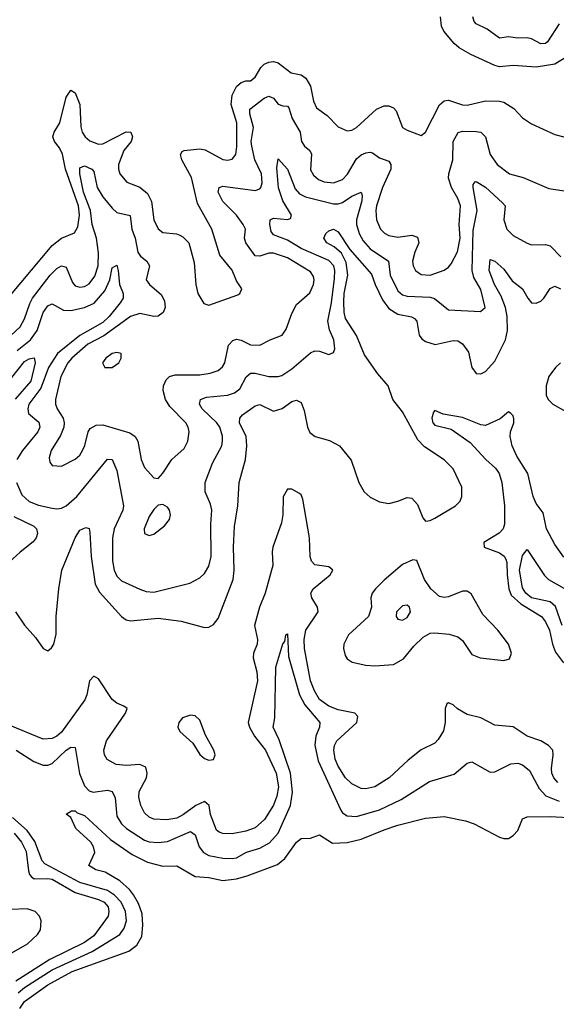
# Model space of a CAD drawing. Header units: inches. Extents: x 1843162 to 1959474, y 907081 to 1016326.
# Tile 165 of 256: x 1864969 to 1867297, y 991727 to 995998. Entities that reach past the tile are written whole.
import ezdxf

# ---------------------------------------------------------------- set-up
doc = ezdxf.new("R2010")
doc.units = ezdxf.units.IN
doc.header["$MEASUREMENT"] = 0
doc.layers.add('B8969', color=7, linetype='Continuous')

msp = doc.modelspace()

# ---------------------------------------------------------------- linework, layer by layer
at = {"layer": 'B8969', "color": 5}
for points, elevation in [([(1867343, 995837), (1867290, 995804.9), (1867210, 995792.6), (1867110, 995798.7), (1867050, 995794.2), (1867030, 995798.6), (1866926.3, 995846.3), (1866876.1, 995876.1), (1866854.5, 995894.5), (1866808.6, 995948.6), (1866798.6, 995970), (1866794, 996010)], 580), ([(1867310, 995980.5), (1867258.3, 995901.7), (1867250, 995895.2), (1867230, 995893.7), (1867190, 995915.2), (1867170, 995918.6), (1867130, 995917.3), (1867090, 995924.3), (1867050, 995918.1), (1866997.4, 995957.4), (1866950, 995979.4), (1866941, 995990), (1866935, 996010)], 560), ([(1864930, 994805.2), (1865110, 995019.2), (1865150, 995050.1), (1865207.1, 995072.9), (1865220.2, 995099.8), (1865227.8, 995150), (1865223.7, 995190), (1865167.3, 995350), (1865155, 995415), (1865141.9, 995441.9), (1865119.3, 995470), (1865112.5, 995490), (1865118.1, 995510), (1865143.4, 995550), (1865170, 995661.3), (1865190, 995693), (1865210, 995680.2), (1865230, 995630.3), (1865233.4, 995533.4), (1865239.2, 995510), (1865252.2, 995490), (1865272.5, 995472.5), (1865310, 995458), (1865330, 995459.6), (1865430, 995510.9), (1865450.8, 995510.8), (1865457.5, 995490), (1865452, 995470), (1865420.4, 995430), (1865397, 995370), (1865396.8, 995350), (1865402.8, 995330), (1865433.7, 995293.7), (1865490, 995271.9), (1865523.9, 995243.9), (1865540.4, 995210), (1865551, 995130), (1865570, 995090.3), (1865590, 995075.3), (1865649.1, 995069.1), (1865663.6, 995063.6), (1865676.5, 995056.5), (1865702.4, 995030), (1865725.3, 994945.3), (1865732.4, 994850), (1865741.3, 994810), (1865767.3, 994767.3), (1865790, 994759.5), (1865914.9, 994805.1), (1865924, 994810), (1865933.2, 994830), (1865910, 994865.2), (1865890, 994912), (1865836.9, 994976.9), (1865801.7, 995090), (1865740.2, 995200.2), (1865713.6, 995313.6), (1865672.4, 995390), (1865666.7, 995413.3), (1865673.6, 995426.4), (1865682, 995430), (1865750, 995438.5), (1865774, 995434), (1865850, 995391.8), (1865870, 995388.5), (1865890, 995392.6), (1865906.1, 995413.9), (1865911.4, 995448.6), (1865911.2, 995550), (1865886.9, 995630), (1865891.1, 995670), (1865910, 995707.8), (1865921.5, 995718.5), (1865930, 995726), (1865950, 995732.1), (1865970, 995733), (1865990, 995749.3), (1866014.4, 995790), (1866030, 995805.1), (1866050, 995814.3), (1866070, 995816.4), (1866090, 995810.7), (1866147, 995767), (1866190, 995758.2), (1866210, 995744.4), (1866230.8, 995710), (1866244, 995644), (1866256, 995616), (1866302.5, 995582.5), (1866350, 995533.4), (1866390, 995516.1), (1866410, 995519.1), (1866430, 995531.1), (1866517.2, 995610), (1866550, 995623.9), (1866570, 995624.4), (1866590, 995615.4), (1866602, 995602), (1866630, 995530.4), (1866650, 995518.3), (1866710, 995496.4), (1866730, 995510.5), (1866790.9, 995629.1), (1866810, 995646.2), (1866830, 995648.9), (1866890, 995628.8), (1866910, 995626.6), (1866990, 995645.8), (1867050, 995645.2), (1867070, 995640.8), (1867112.1, 995612.1), (1867150, 995571.7), (1867190, 995546), (1867290, 995500.3), (1867330, 995490.3)], 580), ([(1864910, 994609.5), (1864970, 994666.3), (1864990, 994700.7), (1865012.3, 994767.7), (1865024, 994790), (1865100.4, 994890), (1865130, 994919.5), (1865150, 994930.1), (1865170, 994923.9), (1865198.3, 994858.3), (1865210, 994844), (1865230, 994837.2), (1865250, 994840.7), (1865270, 994852.5), (1865294.7, 994885.3), (1865309.4, 994930.6), (1865310, 994986.6), (1865301.5, 995050), (1865283.7, 995110), (1865275.2, 995170), (1865245.7, 995250), (1865230, 995329.6), (1865230, 995356.1), (1865250, 995364.3), (1865281.2, 995350), (1865290, 995340.2), (1865304.8, 995270), (1865329.8, 995229.8), (1865370, 995180.5), (1865390, 995161.6), (1865448.5, 995148.5), (1865455.4, 995090), (1865469.7, 995049.7), (1865481.9, 994990), (1865492.5, 994972.5), (1865520.8, 994950), (1865531.2, 994930), (1865518, 994870), (1865531.2, 994850), (1865584.6, 994804.6), (1865597.1, 994777.1), (1865599.2, 994750), (1865591.5, 994728.5), (1865570, 994711.4), (1865550, 994711.1), (1865490, 994724.3), (1865450, 994709.9), (1865333, 994627), (1865264.5, 994590), (1865194.5, 994530), (1865178, 994510), (1865147.1, 994450), (1865123.7, 994350), (1865123.7, 994330), (1865130.7, 994310.7), (1865156.6, 994270), (1865161.1, 994250), (1865159.5, 994230), (1865145.9, 994194.1), (1865105.2, 994130), (1865097, 994097), (1865099, 994079), (1865110, 994063.8), (1865150, 994061.7), (1865210, 994091.6), (1865230, 994109.1), (1865241.1, 994130), (1865250.7, 994150.7), (1865265.3, 994210), (1865275, 994225), (1865301, 994239), (1865330, 994240.1), (1865446.6, 994206.6), (1865470.1, 994190.1), (1865481.8, 994170), (1865495.1, 994090), (1865510, 994055.3), (1865550, 994010.4), (1865570, 994007.7), (1865590, 994030.5), (1865628.4, 994090), (1865682.6, 994137.4), (1865697.5, 994170), (1865703.9, 994210), (1865700.2, 994230), (1865689.1, 994250), (1865620.4, 994320.4), (1865601.4, 994350), (1865591.5, 994390), (1865592.4, 994410), (1865603.5, 994436.5), (1865618.7, 994450), (1865642.6, 994457.4), (1865750, 994457.2), (1865795.8, 994464.2), (1865830, 994476), (1865848.3, 994491.7), (1865858.8, 994510), (1865874.3, 994585.7), (1865892.8, 994607.2), (1865910, 994612.4), (1865930, 994607.9), (1865970, 994588.4), (1866010, 994585.9), (1866055.6, 994610), (1866108.2, 994630), (1866124.3, 994655.7), (1866150, 994723.7), (1866170, 994762.8), (1866227.4, 994812.6), (1866244.2, 994850), (1866246.9, 994870), (1866243.7, 994883.7), (1866230, 994904.2), (1866130, 994965.6), (1866070, 994985), (1866050, 994984.7), (1866010, 994972), (1865990, 994973.9), (1865949.3, 995030), (1865943.6, 995050), (1865948.8, 995090), (1865938.3, 995110), (1865909.9, 995150), (1865850.6, 995210), (1865829.3, 995250), (1865834.3, 995270), (1865850, 995276.6), (1865990, 995257.6), (1866010, 995264.1), (1866014.5, 995270), (1866020.4, 995290), (1866018.4, 995330), (1865988.8, 995390), (1865975.9, 995450), (1865973.4, 995470), (1865982.5, 995530), (1865967.6, 995590), (1865967.5, 995610), (1866030, 995657.2), (1866050, 995666.2), (1866070, 995656.9), (1866090, 995632.1), (1866110, 995624.1), (1866130, 995622.4), (1866136.1, 995616.1), (1866150.5, 995570), (1866186.3, 995510), (1866191.4, 995470), (1866203.8, 995450), (1866227.7, 995430), (1866234.9, 995414.9), (1866230, 995347.2), (1866243.1, 995323.1), (1866265.3, 995305.3), (1866290, 995295.4), (1866330, 995290.1), (1866370, 995304.7), (1866391.5, 995328.5), (1866430, 995395.1), (1866450, 995411.9), (1866470, 995420.9), (1866490, 995423.8), (1866500.2, 995420.2), (1866530, 995399.2), (1866570, 995384.4), (1866579.8, 995370), (1866579.3, 995350), (1866543.4, 995270), (1866517.3, 995190), (1866513.5, 995170), (1866516.8, 995130), (1866534.3, 995090), (1866552, 995072), (1866570, 995061.7), (1866610, 995055.4), (1866670, 995063.5), (1866694.7, 995054.7), (1866700.7, 995030), (1866683.5, 994990), (1866673.4, 994950), (1866675.9, 994930), (1866686, 994910), (1866710, 994892.3), (1866750, 994890.2), (1866810, 994910.9), (1866830, 994924.3), (1866841.3, 994938.7), (1866868.3, 994991.7), (1866879.4, 995050), (1866875.5, 995110), (1866881.2, 995190), (1866870, 995223.1), (1866842.7, 995270), (1866829.5, 995310), (1866830.8, 995330), (1866847.9, 995390), (1866849.9, 995470), (1866870.6, 995509.4), (1866890, 995514.8), (1866950, 995513.4), (1866970.3, 995510), (1866990, 995490.3), (1867010, 995413.4), (1867040.7, 995370), (1867094.4, 995330), (1867153.4, 995313.4), (1867265.2, 995265.2), (1867410, 995243.9)], 560), ([(1864954.1, 993990), (1864977.8, 993937.8), (1865010, 993907.7), (1865050, 993891.9), (1865110, 993878.9), (1865130, 993875.9), (1865150, 993879.8), (1865170, 993889.4), (1865216.8, 993930), (1865350, 994091.6), (1865370, 994090.3), (1865390, 994043), (1865418.8, 993890), (1865416.2, 993870), (1865379.1, 993790), (1865370.6, 993750), (1865370.7, 993650.7), (1865378.1, 993610), (1865390, 993583.9), (1865410, 993564.2), (1865490, 993527.3), (1865517.8, 993517.8), (1865550, 993514.7), (1865706.3, 993553.7), (1865750, 993577.6), (1865770, 993596.5), (1865790, 993627), (1865799.5, 993670), (1865797.3, 993810), (1865801.8, 993870), (1865796.5, 993896.5), (1865773, 993950), (1865773.8, 993990), (1865805.3, 994074.7), (1865845.2, 994150), (1865849.2, 994170.8), (1865849, 994191), (1865836.9, 994230), (1865823.8, 994250), (1865760.2, 994310), (1865749.1, 994330), (1865753.5, 994350), (1865779.4, 994360.6), (1865870.3, 994369.7), (1865900.9, 994379.1), (1865923.7, 994396.3), (1865951.7, 994448.3), (1865970, 994464.6), (1865990, 994465.1), (1866050, 994450.1), (1866090, 994450.1), (1866105.6, 994454.4), (1866150, 994483), (1866230, 994552.8), (1866250, 994561.5), (1866270, 994560.9), (1866310, 994546), (1866330, 994554.8), (1866335.4, 994570), (1866331.1, 994608.9), (1866312.3, 994652.3), (1866306.1, 994690), (1866322.3, 994770), (1866334.9, 994874.9), (1866336.8, 994910), (1866331.7, 994930), (1866310, 994954.1), (1866190, 995005.3), (1866130, 995041.1), (1866070, 995064.9), (1866060, 995080), (1866054, 995110), (1866056, 995130), (1866070, 995137.7), (1866130, 995131.3), (1866144, 995136), (1866148.7, 995150), (1866110, 995211.6), (1866091.1, 995268.9), (1866083.9, 995356.1), (1866090, 995394), (1866130, 995350.3), (1866163.9, 995263.9), (1866183.2, 995243.2), (1866209.4, 995229.4), (1866330, 995199.4), (1866350, 995199.3), (1866370, 995205.7), (1866410, 995233), (1866450.1, 995250.1), (1866455.4, 995235.4), (1866452.9, 995212.9), (1866430.1, 995130), (1866430.1, 995110), (1866442.1, 995070), (1866459.1, 995039.1), (1866490, 995003.8), (1866569.4, 994950), (1866576.8, 994890), (1866610, 994822), (1866630, 994805), (1866650, 994798.9), (1866750, 994794.2), (1866768.9, 994788.9), (1866830, 994739.7), (1866968.4, 994731.6), (1866988, 994750), (1866970, 994827.1), (1866939.3, 994879.3), (1866931.4, 994910), (1866936.8, 995083.2), (1866953.5, 995170), (1866937, 995270), (1866936.3, 995283.7), (1866945.3, 995294.7), (1866950, 995295.8), (1866990, 995271.4), (1867064.1, 995204.1), (1867074.5, 995190), (1867070.1, 995130), (1867083, 995090), (1867110, 995062.3), (1867170, 995028.9), (1867190, 995020.9), (1867250, 995022.4), (1867270, 995016.5), (1867317.4, 994970)], 540), ([(1864949.7, 993429.7), (1864990, 993371.1), (1865037.8, 993317.8), (1865070, 993270.3), (1865090, 993261.1), (1865106.9, 993273.1), (1865116.5, 993290), (1865127.4, 993332.6), (1865127.5, 993410), (1865138.8, 993530), (1865152, 993610), (1865210, 993750.3), (1865230, 993783.7), (1865255.1, 993795.1), (1865270, 993790.5), (1865273.5, 993773.5), (1865278.5, 993670), (1865296.3, 993550), (1865315.4, 993515.4), (1865410, 993409.2), (1865430, 993395.2), (1865450, 993390.1), (1865570, 993402), (1865668.6, 993388.6), (1865770, 993362), (1865790, 993363.2), (1865810, 993374), (1865830, 993400.3), (1865894.8, 993570), (1865899.5, 993610), (1865896.3, 993710), (1865900.9, 993799.1), (1865915.8, 993890), (1865921.1, 993990), (1865948, 994090), (1865953.8, 994150), (1865951, 994190), (1865923.1, 994250), (1865923.8, 994270), (1865935.3, 994284.7), (1865990, 994323.7), (1866010, 994328.8), (1866070, 994299.8), (1866107.8, 994312.2), (1866150, 994341.8), (1866170, 994348), (1866190, 994338), (1866203.6, 994303.6), (1866217.1, 994230), (1866227.9, 994207.9), (1866250.1, 994190.1), (1866313.1, 994173.1), (1866355.9, 994150), (1866407.2, 994087.2), (1866440.2, 993990), (1866463.2, 993950), (1866490, 993927.6), (1866530, 993906.5), (1866570, 993899.6), (1866610, 993908.9), (1866650, 993926), (1866670, 993922.4), (1866695.5, 993895.5), (1866717.4, 993837.4), (1866730, 993823), (1866750, 993826), (1866770, 993836.1), (1866860.4, 993890), (1866879.3, 993910), (1866887, 993930), (1866886.6, 993970), (1866849.9, 994049.9), (1866810, 994088.2), (1866725, 994145), (1866696.3, 994176.3), (1866630, 994296.4), (1866587.8, 994350), (1866567, 994410), (1866522.1, 994462.1), (1866464.4, 994544.4), (1866430, 994627.9), (1866381.9, 994701.9), (1866375.9, 994730), (1866374.8, 994774.8), (1866376.5, 994810), (1866392.4, 994890), (1866385.5, 994945.5), (1866364.9, 994984.9), (1866333, 995013), (1866300.9, 995030), (1866287.7, 995050), (1866297.4, 995070), (1866310, 995082), (1866330, 995089.2), (1866350, 995077.7), (1866400.7, 995000.7), (1866494.8, 994894.8), (1866510.8, 994850), (1866543.6, 994783.6), (1866570, 994745.5), (1866610, 994720.6), (1866668.5, 994708.5), (1866681.6, 994701.6), (1866691.4, 994690), (1866702, 994630), (1866713.2, 994613.2), (1866730, 994601.6), (1866771.2, 994588.8), (1866850, 994606), (1866870, 994604.5), (1866890, 994592.2), (1866915.8, 994555.8), (1866930.2, 994490), (1866950, 994462.9), (1866970, 994462), (1866990, 994471.8), (1867030, 994517.1), (1867076.4, 994610), (1867085.6, 994650), (1867083.6, 994710), (1867076.3, 994750), (1867058.5, 994798.5), (1867029.6, 994850), (1867006.4, 994910), (1867010, 994957.3), (1867030, 994950.3), (1867070, 994915.3), (1867106, 994866), (1867150.8, 994830.8), (1867173.6, 994790), (1867190, 994770.2), (1867210, 994769.1), (1867230, 994777.6), (1867243.4, 994790), (1867270, 994831.4), (1867290, 994841.5), (1867314.7, 994830)], 520), ([(1864957.2, 994562.8), (1865014.8, 994610), (1865044.3, 994650), (1865070, 994727.9), (1865090, 994756.3), (1865110, 994765.8), (1865158.6, 994738.6), (1865190, 994736), (1865250, 994750.1), (1865291.1, 994768.9), (1865338, 994822), (1865359.5, 994870), (1865370, 994922), (1865390, 994932.7), (1865396.3, 994910), (1865401.7, 994850), (1865417.3, 994810), (1865417.1, 994790), (1865405.1, 994770), (1865356.9, 994710), (1865330, 994685.2), (1865230, 994627.7), (1865132.9, 994550), (1865093.4, 994490), (1865060.8, 994399.2), (1865008.8, 994330), (1865003.6, 994310), (1865007.5, 994290), (1865051.7, 994251.7), (1865055.8, 994230), (1865047.3, 994210), (1864981.3, 994130), (1864956.4, 994090)], 540), ([(1864934.7, 994445.3), (1864990, 994515.2), (1865010, 994527.5), (1865031.4, 994531.4), (1865035.1, 994510), (1865017.5, 994430), (1864948.6, 994351.4)], 520), ([(1867316, 994510), (1867293.1, 994490), (1867264.2, 994450), (1867252.4, 994410), (1867252.9, 994370), (1867261.7, 994350), (1867282.7, 994330), (1867338.3, 994298.3)], 520), ([(1867330, 993666.7), (1867290, 993722), (1867254.5, 993790), (1867239.7, 993859.7), (1867210, 993899.8), (1867196, 993930), (1867173.5, 994030), (1867125.2, 994105.2), (1867106.2, 994150), (1867096.8, 994190), (1867098.3, 994210), (1867112.8, 994250), (1867112.6, 994267.4), (1867110, 994279.3), (1867100.4, 994290), (1867090, 994296.9), (1867052.8, 994267.2), (1866990, 994237.9), (1866970, 994240.6), (1866890, 994272.9), (1866806.8, 994286.8), (1866770, 994303.2), (1866764.4, 994295.6), (1866757.6, 994270), (1866761.5, 994250), (1866770, 994239.9), (1866841.3, 994221.3), (1866923.4, 994163.4), (1866990.7, 994090), (1867032.6, 994052.6), (1867049.6, 994030), (1867061.2, 993990), (1867072.3, 993890), (1867073, 993810), (1867066.6, 993790), (1867049, 993771), (1866982.3, 993730), (1866983.5, 993710), (1867050, 993685.5), (1867070.9, 993670.9), (1867078.4, 993658.4), (1867082.9, 993642.9), (1867083.3, 993590), (1867090.5, 993530), (1867101.3, 993501.3), (1867143.6, 993463.6), (1867232.8, 993410), (1867250, 993386.8), (1867268.2, 993350), (1867280.4, 993290), (1867294.3, 993254.3), (1867328.6, 993208.6)], 480), ([(1867303.6, 992690), (1867286.7, 992710), (1867277.8, 992730), (1867275.7, 992750), (1867283.3, 992810), (1867281.5, 992830), (1867263.9, 992850), (1867230, 992870.1), (1867170, 992890.2), (1867110, 992930.9), (1867030, 992938.6), (1866970.1, 992970.1), (1866910, 992983.7), (1866868.7, 993008.7), (1866850, 993025.8), (1866830, 993034.5), (1866822.6, 993030), (1866814.8, 993010), (1866815, 992950), (1866806.9, 992913.1), (1866784.7, 992875.3), (1866770, 992860.2), (1866710, 992831), (1866653.8, 992786.2), (1866571.6, 992710), (1866510, 992670.7), (1866470, 992661.7), (1866450, 992663.9), (1866410, 992683.2), (1866381.9, 992710), (1866350, 992760.2), (1866337.3, 992790), (1866331.3, 992830), (1866334.8, 992850), (1866345.1, 992870), (1866430.9, 992950), (1866435.3, 992975.3), (1866423.1, 992990), (1866350, 993005.1), (1866310, 993020.5), (1866269.7, 993050), (1866247.3, 993087.3), (1866230.8, 993130), (1866204, 993270), (1866202.5, 993310), (1866210.1, 993350), (1866263.2, 993430), (1866260.9, 993450), (1866235.9, 993490), (1866231.6, 993510), (1866241.4, 993530), (1866315.9, 993590), (1866326.9, 993610), (1866310, 993624.5), (1866250, 993633.4), (1866235.1, 993650), (1866228.8, 993670), (1866225.7, 993750), (1866197.9, 993917.9), (1866190, 993936.5), (1866182.5, 993942.5), (1866150, 993962.3), (1866130, 993962.3), (1866111.8, 993928.2), (1866110.8, 993850), (1866104.6, 993815.4), (1866067.1, 993710), (1866063.8, 993690), (1866066.5, 993630), (1866061.7, 993610), (1866033.4, 993510), (1866008.9, 993450), (1865987.2, 993370), (1866000.3, 993310), (1865999.3, 993290), (1865982.8, 993250), (1865982, 993230), (1865996.9, 993170), (1866000.9, 993130), (1865959.9, 992950), (1865965.4, 992930), (1865987, 992890), (1866034.6, 992830), (1866081.9, 992730), (1866091.3, 992670), (1866084.3, 992630), (1866070, 992591.2), (1866031.1, 992528.9), (1865990, 992493.4), (1865950, 992477.9), (1865890, 992466.8), (1865850, 992467.6), (1865833.5, 992473.5), (1865823.1, 992483.1), (1865797.1, 992550), (1865790.1, 992590.1), (1865770, 992607.4), (1865732.9, 992590), (1865679.5, 992550), (1865650, 992534.8), (1865607.3, 992527.3), (1865550, 992530.8), (1865530, 992539.4), (1865510, 992557.3), (1865494.5, 992590), (1865485.9, 992625.9), (1865486.8, 992650), (1865518.2, 992710), (1865522.3, 992730), (1865516.2, 992756.2), (1865490, 992767.9), (1865430, 992763.7), (1865387.4, 992767.4), (1865348.8, 992788.8), (1865336.6, 992810), (1865333.2, 992830), (1865345.6, 992870), (1865427.1, 992990), (1865434.9, 993010), (1865421.1, 993021.1), (1865390, 993032.8), (1865370, 993049.2), (1865310, 993139.5), (1865290, 993150.3), (1865271.5, 993130), (1865260.5, 993070), (1865251.8, 993048.2), (1865150, 992908.2), (1865130, 992890.1), (1865110, 992880.7), (1865070, 992877), (1864930, 992935.8)], 480), ([(1864942.8, 993842.8), (1865030, 993800.7), (1865041.7, 993790), (1865046.4, 993770), (1865040.6, 993750), (1865027.1, 993732.9), (1864970, 993688.8), (1864907.1, 993630)], 520), ([(1867322.4, 993370), (1867293, 993453), (1867270, 993473.4), (1867189.2, 993490), (1867164.9, 993510), (1867150, 993533.3), (1867137.7, 993610), (1867150, 993674), (1867170, 993699.3), (1867246.5, 993586.5), (1867263.1, 993570), (1867330, 993531.9)], 460), ([(1864953.8, 992830), (1865030, 992779.9), (1865070, 992764.6), (1865090, 992764.5), (1865110, 992771.5), (1865170, 992829.6), (1865190, 992842), (1865210, 992841.5), (1865228.6, 992728.6), (1865250, 992674.9), (1865270, 992653), (1865287.4, 992647.4), (1865350, 992655.9), (1865370.1, 992650.1), (1865382.6, 992622.6), (1865390, 992542.7), (1865410, 992510.1), (1865431.9, 992490), (1865510, 992439.2), (1865530, 992432.5), (1865570, 992428.6), (1865610, 992433.1), (1865710, 992477.2), (1865730, 992462.6), (1865746.8, 992410), (1865765.5, 992385.5), (1865790, 992373.2), (1865850, 992360.7), (1865890, 992359.4), (1865910, 992363.3), (1865952.8, 992387.2), (1866010, 992404.6), (1866052, 992428), (1866090, 992470.2), (1866143.9, 992590), (1866152.1, 992647.9), (1866144.4, 992730), (1866094.5, 992874.5), (1866068.6, 992930), (1866075.3, 992970), (1866079.5, 993190), (1866110, 993291.3), (1866118.6, 993301.4), (1866124, 993330), (1866130, 993334), (1866135.6, 993235.6), (1866183.1, 993070), (1866205.7, 993025.7), (1866271.5, 992950), (1866269, 992930), (1866253.5, 992890), (1866249.1, 992850.9), (1866263.9, 992783.9), (1866362.5, 992570), (1866370, 992558.4), (1866390, 992544.3), (1866430, 992542.3), (1866530, 992570.6), (1866623.9, 992616.1), (1866746.9, 992693.1), (1866853.9, 992726.1), (1866910, 992772.6), (1866930, 992778.3), (1867010, 992733.6), (1867030, 992735.2), (1867099.3, 992770), (1867130, 992772.8), (1867150, 992765.8), (1867181.2, 992741.2), (1867223.1, 992663.1), (1867251.6, 992631.6), (1867309, 992609)], 460), ([(1864968.9, 991708.9), (1864990, 991739.4), (1865090, 991811.6), (1865197, 991870), (1865442.6, 991957.4), (1865476.6, 991983.4), (1865498.4, 992021.6), (1865503.6, 992070), (1865499.5, 992119.5), (1865484.2, 992164.2), (1865462.7, 992202.7), (1865445.1, 992225.1), (1865403.1, 992263.1), (1865339.7, 992299.7), (1865299, 992310), (1865268, 992330), (1865294.8, 992385.2), (1865289.5, 992410), (1865277.6, 992430), (1865211.6, 992490), (1865190, 992538), (1865170, 992552), (1865193.2, 992566.8), (1865210, 992566.4), (1865218.2, 992558.2), (1865250, 992545.7), (1865362.5, 992442.5), (1865456.7, 992376.7), (1865523.1, 992343.1), (1865590, 992325.8), (1865650, 992328.1), (1865730, 992282), (1865790, 992277), (1865850, 992264.4), (1865910, 992272.2), (1865955.8, 992284.2), (1866086.6, 992333.4), (1866119.7, 992360.3), (1866170, 992430.6), (1866190, 992446.8), (1866230, 992447.7), (1866270, 992462.8), (1866326.3, 992426.3), (1866390, 992428.6), (1866450, 992442.9), (1866550, 992484.2), (1866610, 992503.7), (1866730, 992535.2), (1866810, 992541.2), (1866903.6, 992523.6), (1866940.7, 992510), (1867050, 992451.6), (1867070, 992445.8), (1867090, 992447.1), (1867110, 992459.1), (1867130, 992481.1), (1867150, 992532), (1867170, 992540.8), (1867270, 992542.4), (1867350, 992537.6)], 440), ([(1864962.6, 991777.4), (1864990, 991800.2), (1865110, 991877.1), (1865283.8, 991956.2), (1865403.2, 992030), (1865422.3, 992057.7), (1865431.6, 992090), (1865428.1, 992130), (1865408.4, 992170), (1865380.2, 992200.2), (1865350, 992221.5), (1865230, 992255.5), (1865077, 992337), (1865066.8, 992350), (1865033.6, 992433.6), (1865001, 992481), (1864937, 992537)], 460), ([(1864945.3, 992470), (1864976.9, 992430), (1864997.3, 992390), (1865006.7, 992306.7), (1865010.5, 992290.5), (1865019.5, 992279.5), (1865032, 992272), (1865090, 992273.5), (1865110, 992269.4), (1865210, 992211.7), (1865310, 992182.3), (1865335.7, 992170), (1865352, 992150), (1865355.8, 992130), (1865351.9, 992110), (1865290, 992024), (1865250, 991995.1), (1865099, 991921), (1864952.3, 991827.7)], 480), ([(1864862.4, 991910), (1865001.8, 991990), (1865046.6, 992030), (1865058.4, 992050), (1865061.6, 992090), (1865054.6, 992110), (1865036.1, 992130), (1865000.8, 992140.8), (1864930, 992138.8)], 520)]:
    msp.add_lwpolyline(points, dxfattribs=dict(at, elevation=elevation))
for points, elevation in [([(1865390, 994554), (1865370, 994549.5), (1865342.4, 994530), (1865328.5, 994510), (1865338, 994490), (1865370, 994488.7), (1865398.4, 994510), (1865409.4, 994530), (1865408.7, 994550)], 580), ([(1865590, 993895.6), (1865570, 993891.8), (1865550, 993873), (1865530, 993842.9), (1865508.1, 993790), (1865510.8, 993770), (1865530, 993761.3), (1865550, 993766.4), (1865597.4, 993802.6), (1865618.4, 993830), (1865623, 993850), (1865618.7, 993870), (1865610, 993883.7)], 560), ([(1866674.5, 993654.5), (1866630, 993634.8), (1866550, 993567.5), (1866512.6, 993530), (1866498.4, 993510), (1866492.8, 993490), (1866494.5, 993450), (1866482.2, 993410), (1866395, 993330), (1866374.6, 993290), (1866373, 993270), (1866380.7, 993240.7), (1866390, 993225.2), (1866411.6, 993211.6), (1866470, 993197.6), (1866510, 993195.7), (1866590, 993201.6), (1866634.5, 993225.5), (1866679.1, 993280.9), (1866720.1, 993319.9), (1866750, 993336.6), (1866770, 993339.1), (1866832.6, 993332.6), (1866870, 993320.9), (1866890, 993304.7), (1866930, 993245.2), (1866967.3, 993230), (1867070, 993219), (1867094.1, 993225.9), (1867102.3, 993250), (1867089.8, 993290), (1867043.2, 993350), (1866978.2, 993418.2), (1866927.8, 993507.8), (1866910, 993519.1), (1866890, 993519.6), (1866830, 993494.8), (1866810, 993491.8), (1866790, 993495.7), (1866753.1, 993530), (1866725, 993570), (1866691.9, 993651.9)], 520), ([(1866650, 993458.4), (1866630, 993455.6), (1866603.8, 993430), (1866601.6, 993410), (1866610, 993397.3), (1866630, 993393), (1866650, 993404.4), (1866665.1, 993430), (1866659.5, 993450)], 540), ([(1865710, 992981.6), (1865674.4, 992970), (1865658.5, 992950), (1865654.9, 992930), (1865663.2, 992910), (1865719.5, 992859.5), (1865750, 992810.4), (1865770, 992793.7), (1865790, 992786.5), (1865810, 992789.2), (1865817.2, 992810), (1865811.4, 992830), (1865775.1, 992895.1), (1865750, 992959.7), (1865730, 992977.8)], 520)]:
    msp.add_lwpolyline(points, close=True, dxfattribs=dict(at, elevation=elevation))

doc.saveas('drawing.dxf')
